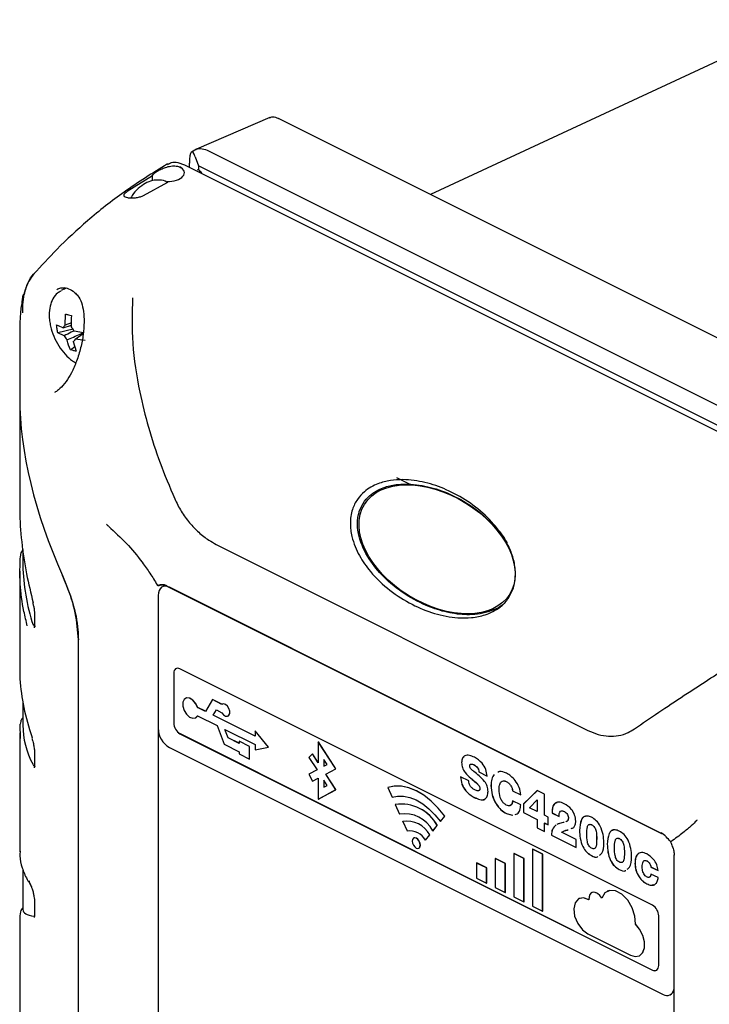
# Model space of a CAD drawing. Header units: millimetres. Extents: x 0 to 1680, y 0 to 1188.
# Tile 4 of 40: x 143 to 222, y 268 to 380. Entities that reach past the tile are written whole.
import ezdxf

# ---------------------------------------------------------------- set-up
doc = ezdxf.new("R2010")
doc.units = ezdxf.units.MM
doc.header["$LTSCALE"] = 4

msp = doc.modelspace()

# ---------------------------------------------------------------- linework, layer by layer
at = {"color": 7, "linetype": 'Continuous', "lineweight": 25}
for p, q in [((277.16, 400.5), (190.02, 360)), ((171.75, 368.72), (163.43, 365.12)), ((270.64, 319.69), (172.75, 368.63)), ((163.42, 365.12), (162.86, 364.81)), ((164.65, 365.01), (262.54, 316.07)), ((161.3, 363.63), (162.07, 363.37)), ((161.3, 363.63), (161.3, 363.63)), ((162.07, 363.37), (259.56, 314.63)), ((162.63, 363.09), (162.63, 363.55)), ((163.29, 364.26), (163.67, 363.24)), ((163.67, 363.24), (163.67, 362.83)), ((260.3, 314.93), (163.67, 363.24)), ((158.42, 362.11), (155.55, 360.32)), ((157.42, 359.89), (160.16, 361.4)), ((158.43, 361.56), (158.42, 362.11)), ((148.61, 349.35), (148.06, 349.07)), ((148.52, 349.42), (148.39, 349.23)), ((148.5, 345.14), (148.53, 346.4)), ((149.21, 345.42), (148.5, 345.14)), ((143.35, 344.43), (143.35, 336.88)), ((149.42, 344.69), (147.68, 344.28)), ((148.4, 343.93), (147.68, 344.28)), ((148.28, 344.86), (149.21, 345.15)), ((149.54, 344.49), (150.61, 344.32)), ((149.43, 343.28), (149.76, 342.2)), ((149.66, 343.56), (150.56, 344.2)), ((149.1, 342.35), (149.6, 342.74)), ((143.35, 336.88), (143.35, 324.51)), ((186.14, 327.85), (187.8, 327.02)), ((165.67, 320.27), (207.89, 299.15)), ((143.7, 319.68), (143.7, 318.26)), ((143.35, 317.23), (143.35, 306.17)), ((160.07, 315.54), (216.25, 287.45)), ((216.26, 287.44), (160.35, 315.4)), ((159.08, 314.47), (159.08, 299.41)), ((144.85, 313.55), (144.93, 313.22)), ((145.02, 312.38), (145.02, 311.14)), ((150.01, 256.69), (150.01, 309.43)), ((160.85, 305.63), (160.85, 300)), ((160.85, 305.62), (160.85, 299.99)), ((215.22, 279.3), (161.55, 306.14)), ((143.7, 302.39), (143.7, 299.72)), ((162.2, 302.8), (162.2, 302.8)), ((165.25, 302.64), (164.44, 301.31)), ((166.31, 302.1), (165.25, 302.64)), ((165.25, 302.64), (165.26, 302.64)), ((166.32, 302.11), (165.26, 302.64)), ((166.35, 302.13), (166.34, 302.12)), ((163.55, 301.75), (163.56, 301.76)), ((164.44, 301.31), (163.55, 301.75)), ((163.55, 300.81), (165.76, 299.71)), ((164.44, 301.32), (163.56, 301.76)), ((165.32, 300.87), (165.7, 301.47)), ((170.09, 298.48), (165.32, 300.87)), ((165.32, 300.87), (165.33, 300.87)), ((165.33, 300.87), (165.7, 301.47)), ((170.09, 298.49), (165.33, 300.87)), ((165.7, 301.47), (166.31, 301.16)), ((167.01, 300.78), (167.02, 300.78)), ((143.42, 298.24), (143.4, 299.84)), ((143.5, 300.28), (143.49, 300.26)), ((163.32, 300.56), (163.32, 300.57)), ((165.76, 299.71), (166.58, 297.57)), ((143.35, 298.87), (143.35, 285.38)), ((159.09, 299.24), (159.09, 245.8)), ((161.55, 298.77), (215.22, 271.94)), ((161.56, 298.78), (215.23, 271.94)), ((166.65, 299.26), (170.09, 297.54)), ((167.02, 298.29), (166.65, 299.26)), ((167.03, 298.29), (166.66, 299.26)), ((170.09, 299.1), (170.09, 298.48)), ((171.6, 297.26), (170.09, 299.1)), ((170.09, 299.1), (170.1, 299.1)), ((171.6, 297.26), (170.1, 299.1)), ((166.58, 297.57), (168.26, 296.73)), ((168.26, 297.67), (167.02, 298.29)), ((167.02, 298.29), (167.03, 298.29)), ((168.26, 297.68), (167.03, 298.29)), ((168.26, 297.92), (168.26, 297.67)), ((169.44, 297.33), (168.26, 297.92)), ((168.26, 297.92), (168.27, 297.92)), ((169.44, 297.33), (168.27, 297.92)), ((169.44, 295.89), (169.44, 297.33)), ((169.44, 297.33), (169.44, 297.33)), ((170.09, 297.54), (170.09, 296.93)), ((179.27, 294.78), (177.26, 297.84)), ((177.26, 297.84), (177.27, 297.84)), ((177.26, 297.84), (177.26, 295.48)), ((179.27, 294.78), (177.27, 297.84)), ((145.02, 296.65), (145.02, 295.23)), ((160.35, 297.21), (216.43, 269.17)), ((168.26, 296.73), (168.26, 296.48)), ((168.26, 296.48), (169.44, 295.89)), ((169.44, 295.89), (169.44, 297.33)), ((170.09, 296.93), (171.6, 297.26)), ((171.6, 297.26), (171.6, 297.26)), ((176.61, 296.47), (176.2, 296.08)), ((176.61, 296.47), (176.62, 296.48)), ((177.26, 295.48), (176.61, 296.47)), ((177.26, 295.49), (176.62, 296.48)), ((169.44, 295.89), (169.44, 295.89)), ((176.2, 296.08), (177.13, 294.66)), ((177.9, 295.85), (177.9, 295.07)), ((178.28, 295.27), (177.9, 295.85)), ((177.9, 295.07), (178.28, 295.27)), ((177.91, 295.84), (177.91, 295.07)), ((193.54, 295.5), (193.54, 295.5)), ((194.93, 295.26), (194.92, 295.25)), ((177.13, 294.66), (176.2, 294.18)), ((176.2, 294.18), (176.61, 293.37)), ((178.12, 294.17), (179.27, 294.78)), ((178.12, 294.17), (179.27, 294.78)), ((179.27, 292.42), (178.12, 294.17)), ((179.27, 292.41), (178.12, 294.17)), ((178.12, 294.17), (178.12, 294.17)), ((179.27, 294.78), (179.27, 294.78)), ((195.51, 294.44), (196.44, 293.97)), ((195.51, 294.44), (195.51, 294.43)), ((195.51, 294.43), (196.43, 293.97)), ((176.61, 293.37), (177.26, 293.72)), ((176.61, 293.37), (176.62, 293.38)), ((176.62, 293.38), (177.26, 293.72)), ((177.26, 293.72), (177.26, 291.35)), ((178.28, 292.91), (177.9, 293.49)), ((177.9, 293.49), (177.9, 292.71)), ((177.9, 292.71), (178.28, 292.91)), ((177.91, 293.48), (177.91, 292.71)), ((194.35, 293.42), (193.43, 293.88)), ((194.58, 293.72), (194.58, 293.71)), ((196.88, 292.88), (196.87, 292.88)), ((198.62, 293.35), (198.62, 293.34)), ((177.26, 291.35), (179.27, 292.41)), ((177.27, 291.36), (179.27, 292.42)), ((179.27, 292.41), (179.27, 292.42)), ((185.15, 292.65), (185.16, 292.66)), ((185.15, 292.65), (185.64, 291.56)), ((195.63, 292.56), (195.62, 292.55)), ((199.34, 292.3), (199.33, 292.29)), ((199.33, 292.29), (200.25, 291.83)), ((199.34, 292.3), (200.26, 291.84)), ((202.14, 292.31), (200.58, 290.79)), ((202.15, 292.31), (200.59, 290.8)), ((202.94, 291.91), (202.14, 292.31)), ((202.94, 289.52), (202.94, 291.91)), ((177.26, 291.35), (177.27, 291.36)), ((186, 290.74), (186.49, 289.64)), ((186, 290.74), (186.01, 290.74)), ((200.25, 290.68), (199.33, 291.14)), ((200.59, 290.8), (200.58, 290.79)), ((200.58, 290.79), (200.58, 289.81)), ((200.59, 290.8), (200.59, 289.81)), ((201.24, 290.37), (202.13, 291.28)), ((202.13, 291.28), (202.14, 291.28)), ((202.14, 291.28), (202.13, 291.28)), ((202.13, 291.28), (202.13, 289.93)), ((202.13, 291.28), (202.13, 291.28)), ((202.13, 291.28), (202.13, 291.28)), ((202.14, 291.28), (202.14, 289.93)), ((198.64, 289.7), (199.3, 289.51)), ((198.64, 289.7), (199.31, 289.51)), ((198.64, 289.7), (198.64, 289.7)), ((200.58, 289.81), (202.11, 289.05)), ((200.59, 289.81), (200.58, 289.81)), ((200.59, 289.81), (202.12, 289.05)), ((202.13, 289.93), (201.24, 290.37)), ((202.14, 289.93), (202.13, 289.93)), ((203.39, 289.3), (202.94, 289.52)), ((203.83, 289.78), (203.82, 289.77)), ((203.82, 289.77), (204.61, 289.38)), ((203.83, 289.78), (204.61, 289.39)), ((205.22, 289.94), (205.21, 289.94)), ((186.85, 288.82), (186.86, 288.83)), ((186.85, 288.82), (187.34, 287.73)), ((191.14, 288.81), (191.63, 289.42)), ((191.14, 288.81), (191.15, 288.81)), ((191.15, 288.81), (191.63, 289.42)), ((191.63, 289.42), (191.63, 289.42)), ((202.11, 289.05), (202.11, 288.08)), ((202.12, 289.05), (202.11, 289.05)), ((202.12, 289.05), (202.12, 288.08)), ((202.95, 288.64), (202.94, 288.63)), ((202.94, 287.66), (202.94, 288.63)), ((202.94, 288.63), (203.39, 288.41)), ((202.95, 288.64), (203.39, 288.41)), ((203.39, 288.41), (203.39, 289.3)), ((204.28, 288.43), (204.28, 288.43)), ((205.68, 289.18), (205.68, 289.17)), ((208.32, 288.44), (208.31, 288.44)), ((189.44, 286.68), (189.93, 287.29)), ((189.44, 286.68), (189.92, 287.29)), ((189.92, 287.29), (189.93, 287.29)), ((190.29, 287.74), (190.78, 288.35)), ((190.29, 287.74), (190.3, 287.75)), ((190.3, 287.75), (190.78, 288.36)), ((190.78, 288.35), (190.78, 288.36)), ((202.11, 288.08), (202.94, 287.66)), ((202.12, 288.08), (202.11, 288.08)), ((202.12, 288.08), (202.94, 287.67)), ((203.75, 287.27), (203.74, 287.27)), ((203.75, 287.27), (206.54, 285.87)), ((206.54, 286.76), (204.88, 287.59)), ((205.53, 287.83), (205.65, 287.88)), ((205.54, 287.84), (205.65, 287.88)), ((206.94, 287.8), (206.93, 287.79)), ((216.62, 287.22), (216.31, 287.45)), ((188.11, 286.94), (188.1, 286.93)), ((189.44, 286.68), (189.44, 286.68)), ((203.74, 287.27), (206.54, 285.87)), ((206.54, 285.87), (206.54, 286.76)), ((208.89, 286.82), (208.88, 286.82)), ((210.09, 286.22), (210.08, 286.22)), ((211.47, 286.87), (211.46, 286.86)), ((188.68, 285.77), (188.69, 285.77)), ((200.62, 284.61), (199.49, 285.18)), ((199.49, 285.18), (199.49, 280.24)), ((199.49, 285.18), (199.5, 285.18)), ((200.63, 284.61), (199.5, 285.18)), ((201.61, 285.67), (201.62, 285.68)), ((202.74, 285.11), (201.61, 285.67)), ((201.61, 285.67), (201.61, 279.18)), ((202.75, 285.11), (201.62, 285.68)), ((202.74, 278.61), (202.74, 285.11)), ((202.74, 285.11), (202.75, 285.11)), ((202.75, 278.62), (202.75, 285.11)), ((212.04, 285.25), (212.03, 285.25)), ((195.25, 284.09), (195.26, 284.1)), ((196.38, 283.53), (195.25, 284.09)), ((195.25, 284.09), (195.25, 282.36)), ((196.39, 283.53), (195.26, 284.1)), ((198.5, 284.02), (197.37, 284.59)), ((197.37, 284.59), (197.37, 281.3)), ((197.37, 284.59), (197.38, 284.59)), ((198.51, 284.03), (197.38, 284.59)), ((198.5, 284.02), (198.51, 284.03)), ((198.5, 280.73), (198.5, 284.02)), ((198.51, 280.74), (198.51, 284.03)), ((200.62, 279.67), (200.62, 284.61)), ((200.62, 284.61), (200.63, 284.61)), ((200.63, 279.68), (200.63, 284.61)), ((208.3, 284.94), (208.29, 284.93)), ((208.3, 284.94), (208.29, 284.93)), ((208.29, 284.93), (208.29, 284.93)), ((208.3, 284.94), (208.3, 284.94)), ((213.24, 284.05), (213.23, 284.05)), ((214.62, 284.33), (214.61, 284.32)), ((217.66, 285.02), (217.66, 216.21)), ((143.7, 283.38), (143.7, 278.83)), ((196.38, 281.79), (196.38, 283.53)), ((196.38, 283.53), (196.39, 283.53)), ((196.39, 281.8), (196.39, 283.53)), ((211.44, 283.36), (211.44, 283.36)), ((211.45, 283.36), (211.44, 283.36)), ((211.45, 283.36), (211.44, 283.36)), ((211.45, 283.36), (211.45, 283.36)), ((215.03, 283.65), (215.86, 283.24)), ((215.03, 283.65), (215.03, 283.64)), ((215.03, 283.64), (215.85, 283.23)), ((215.88, 282.43), (215.05, 282.84)), ((195.25, 282.36), (196.38, 281.79)), ((196.38, 281.79), (196.39, 281.8)), ((214.58, 281.74), (214.57, 281.73)), ((197.37, 281.3), (198.5, 280.73)), ((198.5, 280.73), (198.51, 280.74)), ((208.33, 280.73), (208.32, 280.73)), ((210.09, 280.89), (210.08, 280.89)), ((145.02, 279.65), (145.02, 278.23)), ((199.49, 280.24), (200.62, 279.67)), ((200.62, 279.67), (200.63, 279.68)), ((206.88, 280.05), (206.87, 280.05)), ((143.44, 278.56), (143.35, 278.08)), ((143.7, 279.01), (143.68, 278.99)), ((201.61, 279.18), (202.74, 278.61)), ((202.74, 278.61), (202.75, 278.62)), ((143.35, 278.08), (143.35, 267.02)), ((215.93, 272.45), (215.93, 278.08)), ((213.28, 277.16), (213.28, 277.17)), ((207.89, 276.04), (212.71, 273.63)), ((213.73, 273.56), (213.74, 273.57)), ((217.23, 269.12), (217.24, 269.13))]:
    msp.add_line(p, q, dxfattribs=at)
at = {"color": 7, "linetype": 'Continuous', "lineweight": 25, "flags": 128}
for points in [[(160.35, 315.4), (160.1, 315.49), (159.87, 315.52), (159.65, 315.49), (159.45, 315.39), (159.29, 315.23), (159.18, 315.02), (159.1, 314.77), (159.08, 314.47)], [(161.55, 306.14), (161.42, 306.19), (161.28, 306.2), (161.16, 306.19), (161.05, 306.13), (160.97, 306.04), (160.9, 305.93), (160.86, 305.79), (160.85, 305.62)], [(163.55, 301.75), (163.33, 302.22), (163.01, 302.59), (162.65, 302.81), (162.31, 302.84), (162.04, 302.67), (161.89, 302.34), (161.89, 301.89), (162.04, 301.41), (162.31, 300.98), (162.65, 300.66), (163.01, 300.52), (163.33, 300.57), (163.55, 300.81)], [(163.56, 301.76), (163.34, 302.22), (163.02, 302.59), (162.66, 302.81), (162.31, 302.84), (162.2, 302.8)], [(166.31, 301.16), (166.5, 300.93), (166.73, 300.78), (166.94, 300.75), (167.11, 300.85), (167.2, 301.06), (167.2, 301.33), (167.11, 301.62), (166.94, 301.89), (166.73, 302.08), (166.5, 302.15), (166.31, 302.1)], [(167.02, 300.78), (167.11, 300.86), (167.21, 301.06), (167.21, 301.33), (167.11, 301.63), (166.95, 301.89), (166.73, 302.08), (166.51, 302.16), (166.35, 302.13)], [(163.32, 300.57), (163.34, 300.57), (163.56, 300.82)], [(191.63, 289.42), (190.89, 290.32), (190.09, 291.12), (189.25, 291.78), (188.39, 292.29), (187.53, 292.63), (186.69, 292.81), (185.89, 292.82), (185.15, 292.65)], [(191.63, 289.42), (190.89, 290.33), (190.09, 291.12), (189.25, 291.78), (188.4, 292.29), (187.54, 292.64), (186.7, 292.82), (185.9, 292.82), (185.16, 292.66)], [(185.64, 291.56), (186.27, 291.7), (186.95, 291.7), (187.66, 291.54), (188.39, 291.25), (189.12, 290.81), (189.83, 290.25), (190.51, 289.58), (191.14, 288.81)], [(188.85, 286.12), (188.81, 286.36), (188.71, 286.59), (188.56, 286.78), (188.39, 286.92), (188.21, 286.96), (188.06, 286.91), (187.96, 286.78), (187.93, 286.58), (187.96, 286.35), (188.06, 286.12), (188.21, 285.92), (188.39, 285.79), (188.56, 285.74), (188.71, 285.79), (188.81, 285.93), (188.85, 286.12)], [(188.69, 285.77), (188.72, 285.8), (188.82, 285.93), (188.86, 286.13), (188.82, 286.36), (188.72, 286.59), (188.57, 286.79), (188.4, 286.92), (188.22, 286.96), (188.11, 286.94)], [(209.47, 280.1), (209.25, 280.4), (208.99, 280.62), (208.73, 280.75), (208.47, 280.77), (208.26, 280.69), (208.1, 280.5), (208.02, 280.24), (208.01, 279.91)], [(209.47, 280.1), (209.25, 280.4), (209, 280.62), (208.73, 280.75), (208.48, 280.78), (208.33, 280.73)], [(213.28, 277.16), (213.22, 278.06), (212.92, 279.01), (212.41, 279.87), (211.75, 280.54), (211.04, 280.93), (210.36, 280.98), (209.81, 280.69), (209.47, 280.1)], [(213.28, 277.17), (213.23, 278.07), (212.93, 279.01), (212.41, 279.87), (211.76, 280.55), (211.04, 280.93), (210.37, 280.99), (210.09, 280.89)], [(208.01, 279.91), (207.37, 280.14), (206.82, 280.02), (206.43, 279.58), (206.28, 278.89), (206.38, 278.06), (206.73, 277.23), (207.26, 276.51), (207.89, 276.04)], [(208.02, 279.92), (207.38, 280.14), (206.88, 280.05)], [(212.71, 273.63), (213.26, 273.47), (213.75, 273.57), (214.1, 273.91), (214.3, 274.46), (214.3, 275.14), (214.11, 275.87), (213.76, 276.58), (213.28, 277.16)], [(213.74, 273.57), (213.75, 273.57), (214.11, 273.92), (214.3, 274.46), (214.31, 275.14), (214.12, 275.88), (213.76, 276.58), (213.28, 277.17)], [(215.22, 271.94), (215.36, 271.89), (215.49, 271.87), (215.62, 271.89), (215.72, 271.94), (215.81, 272.03), (215.88, 272.15), (215.92, 272.29), (215.93, 272.45)]]:
    msp.add_lwpolyline(points, dxfattribs=at)
at = {"color": 7, "linetype": 'Continuous', "lineweight": 25}
for centre, radius, start, end in [((148.73, 344.72), 0.471, 118.2435, 163.5327), ((148.13, 343.8), 1.56, 26.1035, 46.2671), ((149.8, 344.62), 1.56, 206.1035, 226.2671), ((149.21, 343.7), 0.471, 298.2435, 343.5327), ((144.36, 318.95), 0.937, 134.8331, 159.5029), ((144.37, 318.94), 0.949, 134.2649, 156.1861), ((144.95, 313.57), 0.101, 139.7644, 195.1996), ((161.42, 305.69), 0.572, 122.6962, 185.9747), ((144.37, 299.91), 0.941, 134.9295, 155.3296), ((144.37, 299.89), 0.954, 134.7307, 154.6221), ((162.3, 300.02), 1.45, 180.9678, 239.2421), ((162.29, 300.02), 1.45, 180.9678, 239.2421), ((161.68, 299.45), 2.61, 180.9678, 239.2421), ((145.01, 298.27), 0.273, 163.9404, 198.9134), ((186.68, 286.13), 4.66, 28.4869, 98.383), ((186.69, 286.13), 4.66, 28.4869, 98.383), ((187.03, 285.98), 3.71, 28.4869, 98.383), ((187.29, 285.86), 2.99, 28.4869, 98.383), ((187.3, 285.86), 2.99, 28.4869, 98.383), ((187.64, 285.7), 2.04, 28.4869, 98.383), ((216.28, 287.51), 0.0627, 246.1081, 299.7796), ((217.71, 285.01), 0.0511, 120.2559, 173.4668), ((145.18, 282.09), 0.766, 181.0782, 214.1596), ((144.34, 278.29), 0.953, 131.7281, 163.2248), ((214.48, 278.06), 1.45, 0.9678, 59.2421), ((215.48, 272.36), 0.489, 239.1142, 293.618), ((216.86, 269.86), 0.811, 237.6801, 351.3915), ((216.82, 269.87), 0.856, 299.2154, 349.0909)]:
    msp.add_arc(centre, radius, start, end, dxfattribs=at)
for centre, major_axis, ratio, start_param, end_param in [((163.29, 361.79), (-0.39, 3.03), 0.173312, 5.641768, 7.212565), ((160.23, 362.42), (1.82, 0.05), 0.521057, 4.616563, 7.053286), ((168.36, 347.3), (-4.71, 15.52), 0.152048, 6.273592, 6.354128), ((143.03, 369.69), (22.97, -12.54), 0.257114, 0.576439, 0.61331), ((171.35, 318.85), (-21.47, 33.23), 0.540872, 0.696863, 1.294836), ((171.7, 308.36), (24.64, -20.06), 0.662783, 3.636402, 3.907553), ((171.7, 298.22), (27.97, -2.16), 0.551298, 3.184076, 3.472083), ((171.7, 288.73), (27.97, 10.08), 0.129895, 3.094811, 3.400906)]:
    msp.add_ellipse(centre, major_axis=major_axis, ratio=ratio, start_param=start_param, end_param=end_param, dxfattribs=at)
msp.add_ellipse((190.76, 319.71), major_axis=(8.25, -5.1), ratio=0.636742, dxfattribs=at)
for points, knots in [([(171.76, 368.7), (171.8, 368.72), (171.97, 368.83), (172.33, 368.81), (172.63, 368.68), (172.75, 368.63)], [0, 0, 0, 0, 0.140204, 0.659121, 1, 1, 1, 1]), ([(163.34, 365.06), (163.41, 365.1), (163.57, 365.19), (164, 365.25), (164.39, 365.1), (164.65, 365.01)], [0, 0, 0, 0, 0.182103, 0.463154, 1, 1, 1, 1]), ([(160.12, 363.45), (158.46, 362.42), (155.31, 360.48), (151.17, 357.18), (147.77, 354.04), (145.8, 351.88), (144.93, 350.93)], [0, 0, 0, 0, 0.301463, 0.571113, 0.809439, 1, 1, 1, 1]), ([(160.15, 363.39), (160.29, 363.48), (160.62, 363.71), (161.05, 363.66), (161.3, 363.63)], [0, 0, 0, 0, 0.424718, 1, 1, 1, 1]), ([(158.42, 362.11), (158.43, 362.13), (158.44, 362.21), (158.57, 362.37), (158.92, 362.61), (159.39, 362.86), (159.93, 363.08), (160.54, 363.23), (161.13, 363.24), (161.52, 363.13), (161.67, 363.02), (161.71, 363)], [0, 0, 0, 0, 0.028601, 0.166983, 0.298859, 0.420453, 0.546234, 0.68459, 0.827597, 0.961481, 1, 1, 1, 1]), ([(160.1, 361.37), (160.08, 361.38), (159.84, 361.56), (159.23, 361.66), (158.4, 361.6), (157.57, 361.27), (156.79, 360.69), (156.23, 360.1), (156, 359.69), (155.95, 359.6)], [0, 0, 0, 0, 0.0135408, 0.1940713, 0.3678891, 0.5474373, 0.7407532, 0.9447319, 1, 1, 1, 1]), ([(155.55, 360.32), (155.47, 360.26), (155.29, 360.14), (155.17, 359.97), (155.16, 359.84), (155.29, 359.72), (155.56, 359.63), (155.95, 359.59), (156.4, 359.6), (156.85, 359.67), (157.2, 359.77), (157.36, 359.86), (157.42, 359.89)], [0, 0, 0, 0, 0.0968489, 0.1936479, 0.2926802, 0.39939, 0.5109092, 0.6226083, 0.7322483, 0.8400211, 0.9467995, 1, 1, 1, 1]), ([(143.7, 346.54), (143.7, 346.96), (143.71, 347.81), (143.9, 348.99), (144.3, 350.04), (144.68, 350.73), (144.98, 350.98), (145, 351)], [0, 0, 0, 0, 0.2274824, 0.4604693, 0.7137237, 0.9748188, 1, 1, 1, 1]), ([(145.02, 351), (144.85, 350.8), (144.44, 350.34), (144.06, 349.53), (143.91, 348.9), (143.85, 348.65)], [0, 0, 0, 0, 0.305806, 0.720959, 1, 1, 1, 1]), ([(148.03, 349.01), (147.9, 348.94), (147.52, 348.76), (147.09, 348.17), (146.76, 347.33), (146.67, 346.45), (146.73, 345.67), (146.87, 344.86), (147.19, 343.88), (147.76, 342.78), (148.49, 341.83), (149.17, 341.17), (149.59, 340.94), (149.72, 340.88)], [0, 0, 0, 0, 0.05727, 0.161907, 0.267994, 0.377989, 0.444326, 0.503726, 0.615902, 0.728153, 0.840634, 0.953635, 1, 1, 1, 1]), ([(147.55, 349.22), (147.7, 349.29), (148.08, 349.45), (148.7, 349.38), (149.33, 349.13), (149.64, 348.8), (149.76, 348.68)], [0, 0, 0, 0, 0.21954, 0.542248, 0.828371, 1, 1, 1, 1]), ([(143.76, 348.64), (143.75, 348.62), (143.6, 348.33), (143.59, 347.89), (143.59, 347.47)], [0, 0, 0, 0, 0.050401, 1, 1, 1, 1]), ([(149.76, 348.67), (149.83, 348.61), (150.09, 348.4), (150.38, 347.72), (150.62, 346.7), (150.68, 345.47), (150.58, 344.07), (150.29, 342.57), (149.84, 341.08), (149.27, 339.78), (148.61, 338.74), (148.14, 338.12), (147.88, 337.94), (147.87, 337.93)], [0, 0, 0, 0, 0.032458, 0.126279, 0.222087, 0.325839, 0.44031, 0.561309, 0.683049, 0.798468, 0.895456, 0.996641, 1, 1, 1, 1]), ([(156.16, 348.24), (156.12, 346.53), (156.04, 343.02), (156.81, 338.07), (157.93, 333.53), (159.24, 329.48), (160.37, 326.8), (160.95, 325.44)], [0, 0, 0, 0, 0.228923, 0.470042, 0.642029, 0.818694, 1, 1, 1, 1]), ([(143.54, 347.48), (143.51, 347.22), (143.36, 346.2), (143.36, 345.19), (143.35, 344.44)], [0, 0, 0, 0, 0.251486, 1, 1, 1, 1]), ([(148.53, 346.4), (148.59, 346.39), (148.7, 346.37), (148.92, 346.31), (149.1, 346.28), (149.21, 346.26)], [0, 0, 0, 0, 0.265077, 0.530153, 1, 1, 1, 1]), ([(149.21, 346.26), (149.2, 345.83), (149.19, 345.38), (149.21, 344.95), (149.21, 344.93)], [0, 0, 0, 0, 0.959683, 1, 1, 1, 1]), ([(147.54, 345.18), (147.76, 345.07), (147.99, 344.97), (148.26, 344.86), (148.28, 344.86)], [0, 0, 0, 0, 0.959689, 1, 1, 1, 1]), ([(147.68, 344.28), (147.66, 344.36), (147.63, 344.51), (147.58, 344.81), (147.55, 345.04), (147.54, 345.18)], [0, 0, 0, 0, 0.265077, 0.530153, 1, 1, 1, 1]), ([(149.54, 344.49), (149.42, 344.44), (149.03, 344.28), (148.66, 344.07), (148.4, 343.93)], [0, 0, 0, 0, 0.288937, 1, 1, 1, 1]), ([(148.72, 343.49), (149.21, 343.7), (149.83, 343.96), (150.44, 344.24), (150.56, 344.29)], [0, 0, 0, 0, 0.805977, 1, 1, 1, 1]), ([(149.1, 342.35), (148.96, 342.71), (148.82, 343.08), (148.72, 343.47), (148.72, 343.49)], [0, 0, 0, 0, 0.959689, 1, 1, 1, 1]), ([(150.77, 343.43), (150.4, 343.46), (150.02, 343.49), (149.67, 343.56), (149.66, 343.56)], [0, 0, 0, 0, 0.959683, 1, 1, 1, 1]), ([(149.76, 342.2), (149.7, 342.21), (149.58, 342.23), (149.36, 342.28), (149.2, 342.32), (149.1, 342.35)], [0, 0, 0, 0, 0.265077, 0.530153, 1, 1, 1, 1]), ([(148.03, 338.1), (147.99, 338.05), (147.78, 337.81), (147.48, 337.59), (147.34, 337.52), (147.3, 337.51)], [0, 0, 0, 0, 0.167809, 0.777122, 1, 1, 1, 1]), ([(199.39, 315.21), (199.2, 314.8), (198.83, 313.97), (197.72, 312.91), (196.3, 312.22), (194.68, 311.91), (192.73, 311.9), (190.44, 312.34), (187.84, 313.41), (185.36, 314.96), (183.35, 316.87), (181.88, 318.94), (181.08, 320.82), (180.83, 322.66), (181.05, 324.17), (181.66, 325.41), (182.65, 326.48), (183.95, 327.19), (185.45, 327.56), (187.25, 327.67), (189.4, 327.37), (191.88, 326.51), (194.28, 325.21), (196.46, 323.45), (198.01, 321.63), (198.96, 319.95), (199.49, 318.55), (199.73, 317.02), (199.6, 315.87), (199.42, 315.3), (199.39, 315.21)], [0, 0, 0, 0, 0.021903, 0.043684, 0.079778, 0.111128, 0.142552, 0.197864, 0.253256, 0.311735, 0.370086, 0.409417, 0.44897, 0.473452, 0.498147, 0.519329, 0.539651, 0.573441, 0.602224, 0.631074, 0.682749, 0.734511, 0.789837, 0.845108, 0.8957, 0.921344, 0.946898, 0.971201, 0.995709, 1, 1, 1, 1]), ([(181.95, 324.1), (182.12, 324.47), (182.46, 325.21), (183.46, 326.17), (184.77, 326.82), (186.29, 327.12), (188.14, 327.14), (190.36, 326.73), (192.87, 325.74), (195.31, 324.27), (197.22, 322.43), (198.38, 321.11), (198.68, 320.43), (198.69, 320.4)], [0, 0, 0, 0, 0.050064, 0.099821, 0.185404, 0.260598, 0.337674, 0.472799, 0.611531, 0.75476, 0.901855, 0.996849, 1, 1, 1, 1]), ([(160.95, 325.44), (161.18, 324.96), (161.67, 323.98), (162.61, 322.7), (163.68, 321.6), (164.71, 320.79), (165.39, 320.42), (165.67, 320.27)], [0, 0, 0, 0, 0.208966, 0.424142, 0.633085, 0.84805, 1, 1, 1, 1]), ([(143.36, 324.51), (143.36, 324.38), (143.33, 323.08), (143.53, 320.55), (144.04, 317.04), (144.61, 314.73), (144.88, 313.64)], [0, 0, 0, 0, 0.037086, 0.367294, 0.700813, 1, 1, 1, 1]), ([(198.58, 313.78), (198.55, 313.75), (198.17, 313.28), (196.84, 312.61), (194.79, 312.18), (192.44, 312.38), (190, 313.06), (187.41, 314.31), (185.04, 316.12), (183.15, 318.27), (182.06, 320.31), (181.66, 322.21), (181.72, 323.36), (181.91, 323.96), (181.95, 324.1)], [0, 0, 0, 0, 0.004221, 0.069801, 0.18201, 0.284514, 0.389652, 0.526575, 0.667488, 0.774265, 0.881762, 0.932737, 0.984189, 1, 1, 1, 1]), ([(153.46, 322.29), (153.45, 322.29), (153.36, 322.37), (153.28, 322.47), (153.22, 322.56)], [0, 0, 0, 0, 0.087238, 1, 1, 1, 1]), ([(153.46, 322.29), (154.13, 321.67), (155.5, 320.43), (157.02, 318.59), (158.15, 316.99), (158.7, 316.11), (158.96, 315.65), (158.97, 315.64)], [0, 0, 0, 0, 0.318668, 0.643523, 0.818804, 0.995055, 1, 1, 1, 1]), ([(144.21, 311), (144.08, 311.55), (143.68, 313.16), (143.3, 315.83), (143.38, 317.89), (143.42, 318.92)], [0, 0, 0, 0, 0.205013, 0.599596, 1, 1, 1, 1]), ([(143.5, 319.32), (143.5, 319.31), (143.47, 319.26), (143.45, 319.17), (143.43, 319.08), (143.42, 319.03), (143.42, 318.98), (143.42, 318.96), (143.42, 318.95)], [0, 0, 0, 0, 0.060282, 0.48549, 0.638533, 0.774065, 0.917109, 1, 1, 1, 1]), ([(143.49, 319.28), (143.49, 319.28), (143.49, 319.29), (143.5, 319.31), (143.5, 319.32)], [0, 0, 0, 0, 0.500195, 1, 1, 1, 1]), ([(148.21, 316.73), (148.62, 315.71), (149.45, 313.68), (149.96, 311.15), (150, 309.81), (150.01, 309.43)], [0, 0, 0, 0, 0.418322, 0.836415, 1, 1, 1, 1]), ([(150.01, 309.43), (149.94, 310.43), (149.8, 312.44), (148.96, 314.99), (148.37, 316.36), (148.21, 316.73)], [0, 0, 0, 0, 0.423151, 0.846448, 1, 1, 1, 1]), ([(158.97, 315.64), (159.08, 315.66), (159.3, 315.71), (159.65, 315.75), (159.91, 315.66), (160.04, 315.61)], [0, 0, 0, 0, 0.329161, 0.668075, 1, 1, 1, 1]), ([(159.13, 315.57), (159.12, 315.57), (159.09, 315.56), (159.06, 315.57), (159.02, 315.58), (158.99, 315.61), (158.98, 315.63), (158.97, 315.64), (158.97, 315.64)], [0, 0, 0, 0, 0.210256, 0.420424, 0.633079, 0.850975, 0.983106, 1, 1, 1, 1]), ([(160.05, 315.57), (159.96, 315.6), (159.74, 315.67), (159.44, 315.64), (159.23, 315.59), (159.13, 315.57)], [0, 0, 0, 0, 0.2732607, 0.6497673, 1, 1, 1, 1]), ([(144.93, 313.22), (144.93, 313.22), (144.97, 313.07), (145, 312.78), (145.03, 312.49), (145.02, 312.39), (145.02, 312.38)], [0, 0, 0, 0, 0.023352, 0.521114, 0.96571, 1, 1, 1, 1]), ([(144.73, 311.5), (144.76, 311.39), (144.84, 311.17), (144.96, 310.99), (145.07, 310.93), (145.11, 310.99), (145.13, 311.01)], [0, 0, 0, 0, 0.287213, 0.574164, 0.864862, 1, 1, 1, 1]), ([(145.02, 311.15), (145.02, 311.07), (145.02, 310.92), (145, 310.81), (144.99, 310.81), (144.99, 310.8)], [0, 0, 0, 0, 0.395801, 0.770523, 1, 1, 1, 1]), ([(213.17, 299.33), (214.08, 299.95), (215.86, 301.17), (218.78, 303.1), (222.24, 305.35), (226.28, 307.91), (229.47, 309.86), (231.03, 310.81)], [0, 0, 0, 0, 0.1813082, 0.3579727, 0.5299584, 0.7710776, 1, 1, 1, 1]), ([(143.36, 306.17), (143.36, 306.04), (143.34, 304.86), (143.6, 302.56), (144.18, 300.06), (144.65, 298.65), (144.75, 298.35)], [0, 0, 0, 0, 0.052037, 0.465495, 0.885761, 1, 1, 1, 1]), ([(143.51, 300.3), (143.49, 300.26), (143.43, 300.11), (143.41, 299.96), (143.4, 299.86)], [0, 0, 0, 0, 0.300505, 1, 1, 1, 1]), ([(143.49, 300.26), (143.49, 300.26), (143.5, 300.27), (143.51, 300.3), (143.52, 300.32)], [0, 0, 0, 0, 0.229036, 1, 1, 1, 1]), ([(207.89, 299.15), (208.28, 298.98), (209.07, 298.64), (210.24, 298.45), (211.38, 298.52), (212.36, 298.82), (212.93, 299.18), (213.17, 299.33)], [0, 0, 0, 0, 0.209227, 0.424455, 0.633695, 0.849054, 1, 1, 1, 1]), ([(144.75, 298.18), (144.76, 298.16), (144.81, 298.02), (144.87, 297.82), (144.9, 297.64), (144.9, 297.62)], [0, 0, 0, 0, 0.134285, 0.940965, 1, 1, 1, 1]), ([(144.9, 297.62), (144.93, 297.47), (144.99, 297.17), (145.02, 296.83), (145.02, 296.69), (145.02, 296.66)], [0, 0, 0, 0, 0.467243, 0.871304, 1, 1, 1, 1]), ([(194.99, 296.11), (194.81, 296.18), (194.43, 296.34), (193.93, 296.33), (193.59, 296.02), (193.56, 295.67), (193.54, 295.5)], [0, 0, 0, 0, 0.280641, 0.561, 0.780008, 1, 1, 1, 1]), ([(144.86, 295.25), (144.9, 295.19), (144.98, 295.06), (145.08, 295.02), (145.11, 295.08), (145.12, 295.09)], [0, 0, 0, 0, 0.438237, 0.877485, 1, 1, 1, 1]), ([(145.02, 295.23), (145.02, 295.23), (145.03, 295.13), (145.01, 295), (144.99, 294.89), (144.99, 294.9), (144.99, 294.9)], [0, 0, 0, 0, 0.018048, 0.456534, 0.820583, 1, 1, 1, 1]), ([(193.82, 296.16), (193.75, 296.11), (193.58, 295.98), (193.56, 295.68), (193.54, 295.5)], [0, 0, 0, 0, 0.380936, 1, 1, 1, 1]), ([(193.54, 295.5), (193.55, 295.3), (193.59, 294.92), (193.99, 294.24), (194.35, 293.91), (194.58, 293.71)], [0, 0, 0, 0, 0.2801176, 0.558604, 1, 1, 1, 1]), ([(193.54, 295.5), (193.56, 295.31), (193.59, 294.92), (194, 294.24), (194.36, 293.92), (194.58, 293.72)], [0, 0, 0, 0, 0.280118, 0.558604, 1, 1, 1, 1]), ([(194.46, 295.11), (194.47, 295.17), (194.48, 295.26), (194.55, 295.32), (194.68, 295.35), (194.81, 295.29), (194.92, 295.25)], [0, 0, 0, 0, 0.249296, 0.374766, 0.500394, 1, 1, 1, 1]), ([(195.52, 294), (195.32, 294.16), (195.02, 294.4), (194.68, 294.68), (194.5, 294.91), (194.47, 295.04), (194.46, 295.11)], [0, 0, 0, 0, 0.501479, 0.75179, 0.876508, 1, 1, 1, 1]), ([(194.6, 295.32), (194.61, 295.33), (194.7, 295.35), (194.82, 295.3), (194.93, 295.26)], [0, 0, 0, 0, 0.102683, 1, 1, 1, 1]), ([(194.92, 295.25), (195.06, 295.17), (195.23, 295.06), (195.41, 294.83), (195.49, 294.65), (195.5, 294.52), (195.51, 294.43)], [0, 0, 0, 0, 0.499017, 0.624716, 0.75021, 1, 1, 1, 1]), ([(194.93, 295.26), (195.07, 295.17), (195.24, 295.07), (195.41, 294.84), (195.5, 294.66), (195.51, 294.52), (195.51, 294.44)], [0, 0, 0, 0, 0.499017, 0.624716, 0.75021, 1, 1, 1, 1]), ([(196.43, 293.97), (196.4, 294.22), (196.35, 294.73), (195.8, 295.6), (195.3, 295.91), (194.99, 296.11)], [0, 0, 0, 0, 0.2806746, 0.5599498, 1, 1, 1, 1]), ([(196.54, 292.23), (196.53, 292.42), (196.49, 292.8), (196.1, 293.48), (195.74, 293.81), (195.52, 294)], [0, 0, 0, 0, 0.280176, 0.558791, 1, 1, 1, 1]), ([(197.24, 294.16), (197.13, 293.99), (196.91, 293.64), (196.89, 293.13), (196.87, 292.88)], [0, 0, 0, 0, 0.4995176, 1, 1, 1, 1]), ([(197.25, 294.16), (197.14, 293.99), (196.92, 293.65), (196.89, 293.14), (196.88, 292.88)], [0, 0, 0, 0, 0.499518, 1, 1, 1, 1]), ([(198.64, 294.29), (198.35, 294.42), (197.98, 294.58), (197.72, 294.42), (197.66, 294.38)], [0, 0, 0, 0, 0.760846, 1, 1, 1, 1]), ([(200.25, 291.83), (200.21, 292.12), (200.14, 292.69), (199.66, 293.44), (199.15, 293.99), (198.81, 294.19), (198.64, 294.29)], [0, 0, 0, 0, 0.279468, 0.55842, 0.779184, 1, 1, 1, 1]), ([(193.43, 293.88), (193.46, 293.6), (193.5, 293.06), (194.1, 292.07), (194.65, 291.74), (194.98, 291.53)], [0, 0, 0, 0, 0.281023, 0.559888, 1, 1, 1, 1]), ([(193.44, 293.88), (193.46, 293.61), (193.51, 293.06), (194.1, 292.08), (194.65, 291.74), (194.99, 291.54)], [0, 0, 0, 0, 0.281023, 0.559888, 1, 1, 1, 1]), ([(195.04, 292.39), (194.95, 292.45), (194.76, 292.55), (194.51, 292.81), (194.38, 293.14), (194.36, 293.32), (194.35, 293.42)], [0, 0, 0, 0, 0.280906, 0.560077, 0.779265, 1, 1, 1, 1]), ([(194.58, 293.72), (194.78, 293.55), (195.08, 293.31), (195.43, 293.01), (195.6, 292.76), (195.62, 292.62), (195.63, 292.56)], [0, 0, 0, 0, 0.501464, 0.75141, 0.875971, 1, 1, 1, 1]), ([(194.58, 293.71), (194.78, 293.55), (195.07, 293.31), (195.42, 293.01), (195.59, 292.76), (195.61, 292.62), (195.62, 292.55)], [0, 0, 0, 0, 0.501464, 0.75141, 0.875971, 1, 1, 1, 1]), ([(196.87, 292.88), (196.9, 292.53), (196.95, 291.85), (197.39, 290.84), (198, 290.09), (198.42, 289.83), (198.64, 289.7)], [0, 0, 0, 0, 0.280249, 0.559572, 0.779473, 1, 1, 1, 1]), ([(196.88, 292.88), (196.91, 292.54), (196.96, 291.85), (197.4, 290.84), (198.01, 290.09), (198.43, 289.83), (198.64, 289.7)], [0, 0, 0, 0, 0.280249, 0.559572, 0.779473, 1, 1, 1, 1]), ([(197.8, 292.42), (197.8, 292.59), (197.82, 292.93), (197.98, 293.31), (198.28, 293.47), (198.5, 293.38), (198.62, 293.34)], [0, 0, 0, 0, 0.280799, 0.560961, 0.779912, 1, 1, 1, 1]), ([(198.26, 293.41), (198.27, 293.41), (198.37, 293.47), (198.5, 293.4), (198.62, 293.35)], [0, 0, 0, 0, 0.13099, 1, 1, 1, 1]), ([(198.62, 293.35), (198.72, 293.29), (198.91, 293.18), (199.14, 292.9), (199.29, 292.59), (199.32, 292.39), (199.34, 292.3)], [0, 0, 0, 0, 0.280376, 0.559769, 0.779566, 1, 1, 1, 1]), ([(198.62, 293.34), (198.71, 293.29), (198.9, 293.18), (199.14, 292.9), (199.28, 292.58), (199.31, 292.39), (199.33, 292.29)], [0, 0, 0, 0, 0.280376, 0.559769, 0.779566, 1, 1, 1, 1]), ([(194.98, 291.53), (195.19, 291.44), (195.61, 291.26), (196.16, 291.26), (196.5, 291.65), (196.53, 292.03), (196.54, 292.23)], [0, 0, 0, 0, 0.280808, 0.560862, 0.779661, 1, 1, 1, 1]), ([(195.62, 292.55), (195.62, 292.51), (195.61, 292.44), (195.57, 292.35), (195.5, 292.31), (195.33, 292.28), (195.17, 292.34), (195.04, 292.39)], [0, 0, 0, 0, 0.125359, 0.250496, 0.375613, 0.501073, 1, 1, 1, 1]), ([(195.63, 292.56), (195.63, 292.52), (195.62, 292.45), (195.59, 292.37), (195.56, 292.35), (195.55, 292.35)], [0, 0, 0, 0, 0.43937, 0.877964, 1, 1, 1, 1]), ([(198.62, 290.67), (198.52, 290.73), (198.33, 290.85), (198.08, 291.17), (197.85, 291.72), (197.82, 292.13), (197.8, 292.42)], [0, 0, 0, 0, 0.187294, 0.373839, 0.560881, 1, 1, 1, 1]), ([(194.99, 291.54), (195.2, 291.45), (195.6, 291.28), (196.09, 291.22), (196.23, 291.41), (196.26, 291.45)], [0, 0, 0, 0, 0.449073, 0.896941, 1, 1, 1, 1]), ([(199.33, 291.14), (199.31, 291.03), (199.28, 290.79), (199.1, 290.59), (198.86, 290.57), (198.7, 290.63), (198.62, 290.67)], [0, 0, 0, 0, 0.2804926, 0.5593831, 0.7793325, 1, 1, 1, 1]), ([(199.34, 291.15), (199.32, 291.03), (199.29, 290.8), (199.14, 290.61), (199.01, 290.6), (198.98, 290.6)], [0, 0, 0, 0, 0.424042, 0.845661, 1, 1, 1, 1]), ([(199.61, 289.6), (199.7, 289.62), (199.95, 289.66), (200.18, 290.08), (200.23, 290.48), (200.25, 290.68)], [0, 0, 0, 0, 0.223524, 0.611205, 1, 1, 1, 1]), ([(205.2, 290.83), (204.99, 290.92), (204.57, 291.08), (204.07, 290.88), (203.83, 290.38), (203.83, 289.98), (203.82, 289.77)], [0, 0, 0, 0, 0.280444, 0.559163, 0.779217, 1, 1, 1, 1]), ([(204.4, 290.93), (204.29, 290.9), (204.03, 290.84), (203.84, 290.38), (203.84, 289.98), (203.83, 289.78)], [0, 0, 0, 0, 0.282525, 0.640669, 1, 1, 1, 1]), ([(206.51, 288.85), (206.48, 289.08), (206.44, 289.54), (205.95, 290.36), (205.49, 290.65), (205.2, 290.83)], [0, 0, 0, 0, 0.280783, 0.560243, 1, 1, 1, 1]), ([(204.61, 289.38), (204.61, 289.5), (204.62, 289.73), (204.75, 289.99), (204.98, 290.03), (205.13, 289.97), (205.21, 289.94)], [0, 0, 0, 0, 0.280861, 0.560294, 0.779336, 1, 1, 1, 1]), ([(204.93, 290), (204.95, 290.01), (205.03, 290.03), (205.14, 289.98), (205.22, 289.94)], [0, 0, 0, 0, 0.2145564, 1, 1, 1, 1]), ([(205.21, 289.94), (205.28, 289.9), (205.41, 289.82), (205.58, 289.61), (205.67, 289.37), (205.67, 289.24), (205.68, 289.17)], [0, 0, 0, 0, 0.280435, 0.559507, 0.77939, 1, 1, 1, 1]), ([(205.22, 289.94), (205.28, 289.9), (205.42, 289.82), (205.58, 289.61), (205.67, 289.38), (205.68, 289.24), (205.68, 289.18)], [0, 0, 0, 0, 0.280435, 0.559507, 0.77939, 1, 1, 1, 1]), ([(204.28, 288.43), (204.11, 288.28), (203.81, 288.02), (203.76, 287.5), (203.74, 287.27)], [0, 0, 0, 0, 0.559091, 1, 1, 1, 1]), ([(204.28, 288.43), (204.12, 288.28), (203.81, 288.02), (203.77, 287.5), (203.75, 287.27)], [0, 0, 0, 0, 0.5590914, 1, 1, 1, 1]), ([(205.2, 288.7), (205.02, 288.67), (204.73, 288.62), (204.46, 288.5), (204.36, 288.46)], [0, 0, 0, 0, 0.617901, 1, 1, 1, 1]), ([(205.68, 289.17), (205.67, 289.09), (205.64, 288.93), (205.5, 288.82), (205.41, 288.78), (205.37, 288.77)], [0, 0, 0, 0, 0.380521, 0.763086, 1, 1, 1, 1]), ([(205.68, 289.18), (205.67, 289.1), (205.65, 288.93), (205.51, 288.82), (205.42, 288.79), (205.38, 288.78)], [0, 0, 0, 0, 0.380521, 0.763086, 1, 1, 1, 1]), ([(205.97, 288.01), (206.08, 288.04), (206.3, 288.09), (206.47, 288.42), (206.5, 288.71), (206.51, 288.85)], [0, 0, 0, 0, 0.343594, 0.671222, 1, 1, 1, 1]), ([(208.29, 289.29), (208.13, 289.35), (207.82, 289.47), (207.4, 289.38), (207.02, 288.86), (206.97, 288.23), (206.93, 287.79)], [0, 0, 0, 0, 0.187345, 0.373955, 0.560961, 1, 1, 1, 1]), ([(207.6, 289.38), (207.54, 289.37), (207.34, 289.34), (207.03, 288.84), (206.98, 288.23), (206.94, 287.8)], [0, 0, 0, 0, 0.1131591, 0.3780682, 1, 1, 1, 1]), ([(207.75, 287.38), (207.76, 287.66), (207.77, 288.01), (207.88, 288.36), (207.99, 288.47), (208.14, 288.5), (208.26, 288.46), (208.31, 288.44)], [0, 0, 0, 0, 0.5000277, 0.625162, 0.749929, 0.8747972, 1, 1, 1, 1]), ([(208.11, 288.48), (208.12, 288.48), (208.19, 288.5), (208.26, 288.47), (208.32, 288.44)], [0, 0, 0, 0, 0.223177, 1, 1, 1, 1]), ([(209.7, 286.41), (209.68, 286.71), (209.65, 287.31), (209.37, 288.22), (208.85, 288.94), (208.48, 289.18), (208.29, 289.29)], [0, 0, 0, 0, 0.280731, 0.560681, 0.779719, 1, 1, 1, 1]), ([(208.31, 288.44), (208.37, 288.4), (208.49, 288.33), (208.64, 288.15), (208.76, 287.93), (208.87, 287.47), (208.87, 287.11), (208.88, 286.82)], [0, 0, 0, 0, 0.125234, 0.250112, 0.374823, 0.499965, 1, 1, 1, 1]), ([(208.32, 288.44), (208.38, 288.4), (208.49, 288.33), (208.65, 288.15), (208.77, 287.93), (208.88, 287.47), (208.88, 287.11), (208.89, 286.82)], [0, 0, 0, 0, 0.125234, 0.250112, 0.374823, 0.499965, 1, 1, 1, 1]), ([(220.22, 288.9), (220.04, 288.72), (219.68, 288.34), (218.69, 287.52), (217.81, 286.86), (217.29, 286.49), (217.29, 286.48)], [0, 0, 0, 0, 0.3187449, 0.6436787, 0.995054, 1, 1, 1, 1]), ([(220.22, 288.9), (220.23, 288.9), (220.25, 288.93), (220.3, 288.97), (220.34, 289)], [0, 0, 0, 0, 0.087238, 1, 1, 1, 1]), ([(205, 287.65), (205.08, 287.69), (205.25, 287.78), (205.44, 287.82), (205.54, 287.84)], [0, 0, 0, 0, 0.457857, 1, 1, 1, 1]), ([(205, 287.65), (205.07, 287.69), (205.24, 287.78), (205.43, 287.81), (205.53, 287.83)], [0, 0, 0, 0, 0.457857, 1, 1, 1, 1]), ([(206.93, 287.79), (206.95, 287.5), (206.98, 286.91), (207.24, 286.02), (207.73, 285.28), (208.1, 285.05), (208.29, 284.93)], [0, 0, 0, 0, 0.280836, 0.560935, 0.779843, 1, 1, 1, 1]), ([(206.94, 287.8), (206.95, 287.5), (206.98, 286.91), (207.24, 286.02), (207.74, 285.29), (208.11, 285.05), (208.3, 284.94)], [0, 0, 0, 0, 0.280836, 0.560935, 0.779843, 1, 1, 1, 1]), ([(208.31, 285.76), (208.26, 285.8), (208.14, 285.88), (207.99, 286.06), (207.88, 286.28), (207.77, 286.74), (207.76, 287.1), (207.75, 287.38)], [0, 0, 0, 0, 0.1251, 0.249891, 0.374688, 0.499879, 1, 1, 1, 1]), ([(211.44, 287.72), (211.28, 287.78), (210.97, 287.9), (210.55, 287.81), (210.17, 287.28), (210.12, 286.66), (210.08, 286.22)], [0, 0, 0, 0, 0.187345, 0.373955, 0.560961, 1, 1, 1, 1]), ([(210.75, 287.8), (210.69, 287.8), (210.5, 287.77), (210.18, 287.26), (210.13, 286.65), (210.09, 286.22)], [0, 0, 0, 0, 0.113159, 0.378068, 1, 1, 1, 1]), ([(212.85, 284.84), (212.84, 285.14), (212.8, 285.73), (212.52, 286.64), (212.01, 287.37), (211.63, 287.6), (211.44, 287.72)], [0, 0, 0, 0, 0.280731, 0.560681, 0.779719, 1, 1, 1, 1]), ([(217.29, 286.48), (217.12, 286.69), (216.87, 286.99), (216.51, 287.34), (216.32, 287.46), (216.22, 287.52)], [0, 0, 0, 0, 0.498321, 0.749632, 1, 1, 1, 1]), ([(208.88, 286.82), (208.87, 286.54), (208.87, 286.19), (208.76, 285.83), (208.65, 285.72), (208.49, 285.7), (208.37, 285.74), (208.31, 285.76)], [0, 0, 0, 0, 0.50012, 0.625318, 0.750061, 0.874869, 1, 1, 1, 1]), ([(208.89, 286.82), (208.88, 286.55), (208.86, 286.21), (208.79, 285.87), (208.74, 285.83), (208.73, 285.82)], [0, 0, 0, 0, 0.763004, 0.954012, 1, 1, 1, 1]), ([(209.19, 284.97), (209.29, 285.04), (209.66, 285.29), (209.68, 285.93), (209.7, 286.41)], [0, 0, 0, 0, 0.261799, 1, 1, 1, 1]), ([(210.08, 286.22), (210.1, 285.92), (210.13, 285.33), (210.39, 284.44), (210.88, 283.71), (211.25, 283.47), (211.44, 283.36)], [0, 0, 0, 0, 0.280836, 0.560935, 0.779843, 1, 1, 1, 1]), ([(210.09, 286.22), (210.11, 285.93), (210.13, 285.34), (210.39, 284.44), (210.89, 283.71), (211.26, 283.48), (211.45, 283.36)], [0, 0, 0, 0, 0.280836, 0.560935, 0.779843, 1, 1, 1, 1]), ([(210.9, 285.81), (210.91, 286.09), (210.92, 286.43), (211.03, 286.79), (211.14, 286.9), (211.29, 286.92), (211.41, 286.88), (211.46, 286.86)], [0, 0, 0, 0, 0.5000277, 0.625162, 0.749929, 0.8747972, 1, 1, 1, 1]), ([(211.26, 286.9), (211.27, 286.91), (211.34, 286.92), (211.41, 286.89), (211.47, 286.87)], [0, 0, 0, 0, 0.223177, 1, 1, 1, 1]), ([(211.46, 286.86), (211.52, 286.82), (211.64, 286.75), (211.8, 286.57), (211.91, 286.35), (212.02, 285.89), (212.03, 285.53), (212.03, 285.25)], [0, 0, 0, 0, 0.125234, 0.250112, 0.374823, 0.499965, 1, 1, 1, 1]), ([(211.47, 286.87), (211.53, 286.83), (211.64, 286.76), (211.8, 286.58), (211.92, 286.35), (212.03, 285.89), (212.03, 285.54), (212.04, 285.25)], [0, 0, 0, 0, 0.125234, 0.250112, 0.374823, 0.499965, 1, 1, 1, 1]), ([(217.28, 286.48), (217.28, 286.48), (217.28, 286.48), (217.27, 286.47), (217.26, 286.46), (217.27, 286.46), (217.28, 286.47), (217.3, 286.47), (217.31, 286.48)], [0, 0, 0, 0, 0.016894, 0.149025, 0.366921, 0.579576, 0.789744, 1, 1, 1, 1]), ([(217.28, 286.48), (217.35, 286.32), (217.48, 285.98), (217.65, 285.47), (217.68, 285.13), (217.7, 284.97)], [0, 0, 0, 0, 0.3291612, 0.6680751, 1, 1, 1, 1]), ([(143.39, 285.45), (143.38, 285.27), (143.33, 284.63), (143.6, 283.55), (144.02, 282.46), (144.44, 281.85), (144.57, 281.67)], [0, 0, 0, 0, 0.134076, 0.486835, 0.841157, 1, 1, 1, 1]), ([(211.46, 284.19), (211.41, 284.23), (211.29, 284.3), (211.14, 284.48), (211.03, 284.7), (210.92, 285.16), (210.91, 285.52), (210.9, 285.81)], [0, 0, 0, 0, 0.1251, 0.249891, 0.374688, 0.499879, 1, 1, 1, 1]), ([(212.03, 285.25), (212.03, 284.96), (212.02, 284.61), (211.91, 284.26), (211.8, 284.15), (211.64, 284.13), (211.52, 284.17), (211.46, 284.19)], [0, 0, 0, 0, 0.50012, 0.625318, 0.750061, 0.874869, 1, 1, 1, 1]), ([(212.04, 285.25), (212.03, 284.97), (212.01, 284.63), (211.94, 284.29), (211.89, 284.25), (211.88, 284.24)], [0, 0, 0, 0, 0.763004, 0.954012, 1, 1, 1, 1]), ([(214.57, 285.13), (214.36, 285.21), (213.95, 285.37), (213.49, 285.11), (213.26, 284.63), (213.24, 284.24), (213.23, 284.05)], [0, 0, 0, 0, 0.279952, 0.558689, 0.779081, 1, 1, 1, 1]), ([(213.65, 285.12), (213.6, 285.1), (213.42, 285.03), (213.28, 284.62), (213.25, 284.24), (213.24, 284.05)], [0, 0, 0, 0, 0.16642, 0.582713, 1, 1, 1, 1]), ([(215.85, 283.23), (215.82, 283.46), (215.75, 283.9), (215.28, 284.67), (214.84, 284.96), (214.57, 285.13)], [0, 0, 0, 0, 0.280964, 0.560733, 1, 1, 1, 1]), ([(208.29, 284.93), (208.55, 284.8), (208.84, 284.67), (209.01, 284.82), (209.02, 284.83)], [0, 0, 0, 0, 0.917717, 1, 1, 1, 1]), ([(208.3, 284.94), (208.56, 284.81), (208.84, 284.67), (209.02, 284.82), (209.03, 284.84)], [0, 0, 0, 0, 0.9177169, 1, 1, 1, 1]), ([(212.34, 283.4), (212.44, 283.46), (212.81, 283.71), (212.83, 284.36), (212.85, 284.84)], [0, 0, 0, 0, 0.261799, 1, 1, 1, 1]), ([(213.23, 284.05), (213.25, 283.79), (213.29, 283.29), (213.64, 282.55), (214.1, 282.02), (214.41, 281.83), (214.57, 281.73)], [0, 0, 0, 0, 0.280231, 0.559192, 0.779343, 1, 1, 1, 1]), ([(213.24, 284.05), (213.26, 283.8), (213.3, 283.29), (213.65, 282.55), (214.11, 282.02), (214.42, 281.83), (214.58, 281.74)], [0, 0, 0, 0, 0.280231, 0.559192, 0.779343, 1, 1, 1, 1]), ([(214.06, 283.63), (214.07, 283.86), (214.08, 284.14), (214.23, 284.35), (214.38, 284.41), (214.52, 284.36), (214.61, 284.32)], [0, 0, 0, 0, 0.49924, 0.624574, 0.749976, 1, 1, 1, 1]), ([(214.19, 284.28), (214.21, 284.31), (214.25, 284.37), (214.39, 284.41), (214.53, 284.36), (214.62, 284.33)], [0, 0, 0, 0, 0.1685825, 0.4462966, 1, 1, 1, 1]), ([(214.61, 284.32), (214.67, 284.29), (214.79, 284.21), (214.92, 284.02), (215.01, 283.82), (215.02, 283.7), (215.03, 283.64)], [0, 0, 0, 0, 0.279917, 0.559608, 0.779646, 1, 1, 1, 1]), ([(214.62, 284.33), (214.68, 284.29), (214.79, 284.21), (214.93, 284.03), (215.01, 283.83), (215.03, 283.71), (215.03, 283.65)], [0, 0, 0, 0, 0.2799173, 0.5596078, 0.7796459, 1, 1, 1, 1]), ([(211.44, 283.36), (211.7, 283.23), (211.99, 283.09), (212.16, 283.24), (212.17, 283.26)], [0, 0, 0, 0, 0.917717, 1, 1, 1, 1]), ([(211.45, 283.36), (211.71, 283.23), (212, 283.09), (212.17, 283.25), (212.18, 283.26)], [0, 0, 0, 0, 0.917717, 1, 1, 1, 1]), ([(214.56, 282.52), (214.5, 282.56), (214.38, 282.64), (214.23, 282.85), (214.09, 283.2), (214.07, 283.45), (214.06, 283.63)], [0, 0, 0, 0, 0.187034, 0.37348, 0.560613, 1, 1, 1, 1]), ([(215.05, 282.84), (215.04, 282.77), (215.01, 282.61), (214.89, 282.47), (214.73, 282.45), (214.62, 282.5), (214.56, 282.52)], [0, 0, 0, 0, 0.280494, 0.55961, 0.779467, 1, 1, 1, 1]), ([(215.06, 282.85), (215.04, 282.77), (215.01, 282.62), (214.93, 282.49), (214.85, 282.48), (214.83, 282.48)], [0, 0, 0, 0, 0.4450393, 0.8878932, 1, 1, 1, 1]), ([(214.57, 281.73), (214.75, 281.66), (215.1, 281.52), (215.53, 281.63), (215.8, 281.97), (215.85, 282.28), (215.88, 282.43)], [0, 0, 0, 0, 0.280208, 0.559635, 0.779547, 1, 1, 1, 1]), ([(214.58, 281.74), (214.76, 281.66), (215.04, 281.53), (215.27, 281.62), (215.36, 281.65)], [0, 0, 0, 0, 0.63295, 1, 1, 1, 1]), ([(144.55, 281.66), (144.55, 281.66), (144.55, 281.66), (144.59, 281.58), (144.68, 281.4), (144.79, 281.06), (144.9, 280.7), (144.93, 280.47), (144.94, 280.41)], [0, 0, 0, 0, 0.0380173, 0.1806311, 0.3665374, 0.6176604, 0.8996268, 1, 1, 1, 1]), ([(144.94, 280.41), (144.96, 280.32), (145, 280.09), (145.02, 279.82), (145.02, 279.69), (145.02, 279.66)], [0, 0, 0, 0, 0.34173, 0.847104, 1, 1, 1, 1]), ([(143.71, 279.02), (143.67, 278.98), (143.58, 278.91), (143.54, 278.8), (143.51, 278.75)], [0, 0, 0, 0, 0.479134, 1, 1, 1, 1]), ([(145.02, 278.24), (145.02, 278.19), (145.02, 278.05), (145.01, 277.94), (144.99, 277.88), (144.99, 277.89), (144.99, 277.89)], [0, 0, 0, 0, 0.257437, 0.655473, 0.9787436, 1, 1, 1, 1])]:
    msp.add_open_spline(points, degree=3, knots=knots, dxfattribs=at)

doc.saveas('drawing.dxf')
